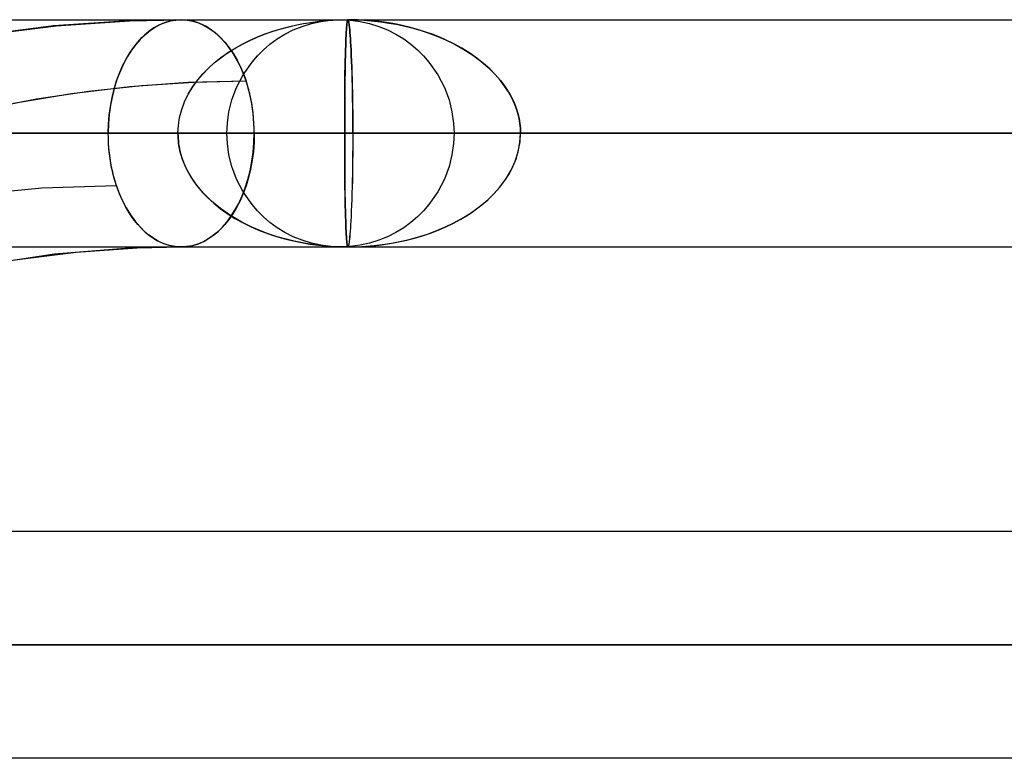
# Model space of a CAD drawing. Header units: millimetres. Extents: x -49.5 to 48, y -16 to 42.2.
# Tile 9 of 34: x -18.7 to -14.4, y 36.8 to 40. Entities that reach past the tile are written whole.
import ezdxf

# ---------------------------------------------------------------- set-up
doc = ezdxf.new("R2010")
doc.units = ezdxf.units.MM
doc.layers.add('MAIN-1', color=7, linetype='Continuous')
doc.layers.add('MAIN-2', color=7, linetype='Continuous')

msp = doc.modelspace()

# ---------------------------------------------------------------- linework, layer by layer
at = {"layer": 'MAIN-1'}
for p, q in [((-19.1, 40.0093), (-18.5112, 40.0093)), ((-18.5579, 39.9816), (-18.8887, 39.9394)), ((-18.226, 40.0046), (-18.5579, 39.9816)), ((-18.5112, 40.0093), (-17.8993, 40.0093)), ((-17.9958, 40.0093), (-18.226, 40.0046)), ((-17.9688, 40.0075), (-17.9958, 40.0093)), ((-17.9958, 40.0093), (-17.2622, 40.0093)), ((-17.9416, 40.0021), (-17.9688, 40.0075)), ((-17.9145, 39.993), (-17.9416, 40.0021)), ((-17.8879, 39.9803), (-17.9145, 39.993)), ((-17.8993, 40.0093), (-17.2622, 40.0093)), ((-17.8621, 39.9639), (-17.8879, 39.9803)), ((-17.2679, 39.977), (-17.2687, 39.9659)), ((-17.2673, 39.9843), (-17.2679, 39.977)), ((-17.2667, 39.9905), (-17.2673, 39.9843)), ((-17.266, 39.9964), (-17.2667, 39.9905)), ((-17.2652, 40.0015), (-17.266, 39.9964)), ((-17.2643, 40.0056), (-17.2652, 40.0015)), ((-17.2633, 40.0083), (-17.2643, 40.0056)), ((-17.2622, 40.0093), (-17.2633, 40.0083)), ((-17.2622, 40.0093), (-15.7215, 40.0093)), ((-15.7215, 40.0093), (-13.9998, 40.0093)), ((-17.8374, 39.9441), (-17.8621, 39.9639)), ((-17.814, 39.9213), (-17.8374, 39.9441)), ((-17.2702, 39.9404), (-17.2708, 39.9262)), ((-17.2694, 39.9537), (-17.2702, 39.9404)), ((-17.2687, 39.9659), (-17.2694, 39.9537)), ((-17.792, 39.8957), (-17.814, 39.9213)), ((-17.7718, 39.8677), (-17.792, 39.8957)), ((-17.2719, 39.8954), (-17.2725, 39.8759)), ((-17.2714, 39.9111), (-17.2719, 39.8954)), ((-17.2708, 39.9262), (-17.2714, 39.9111)), ((-17.7535, 39.8378), (-17.7718, 39.8677)), ((-17.2731, 39.8521), (-17.2736, 39.8273)), ((-17.2725, 39.8759), (-17.2731, 39.8521)), ((-17.7371, 39.8062), (-17.7535, 39.8378)), ((-17.7229, 39.7734), (-17.7371, 39.8062)), ((-17.2741, 39.8014), (-17.2745, 39.7747)), ((-17.2736, 39.8273), (-17.2741, 39.8014)), ((-17.7105, 39.7397), (-17.7229, 39.7734)), ((-17.2745, 39.7747), (-17.2749, 39.7472)), ((-18.4789, 39.6852), (-18.2227, 39.7155)), ((-18.2227, 39.7155), (-17.9666, 39.7337)), ((-17.9666, 39.7337), (-17.7105, 39.7397)), ((-17.7047, 39.7213), (-17.7105, 39.7397)), ((-17.6993, 39.7023), (-17.7047, 39.7213)), ((-17.2752, 39.719), (-17.2755, 39.6902)), ((-17.2749, 39.7472), (-17.2752, 39.719)), ((-18.735, 39.6427), (-18.4789, 39.6852)), ((-17.6943, 39.6827), (-17.6993, 39.7023)), ((-17.6898, 39.6625), (-17.6943, 39.6827)), ((-17.2755, 39.6902), (-17.2757, 39.6609)), ((-17.6858, 39.6418), (-17.6898, 39.6625)), ((-17.6824, 39.6207), (-17.6858, 39.6418)), ((-17.2759, 39.6311), (-17.276, 39.6009)), ((-17.2757, 39.6609), (-17.2759, 39.6311)), ((-17.6796, 39.599), (-17.6824, 39.6207)), ((-17.6774, 39.577), (-17.6796, 39.599)), ((-17.276, 39.6009), (-17.2761, 39.5705)), ((-17.6758, 39.5547), (-17.6774, 39.577)), ((-17.6748, 39.5321), (-17.6758, 39.5547)), ((-17.2761, 39.5399), (-17.2762, 39.5093)), ((-17.2761, 39.5705), (-17.2761, 39.5399)), ((-17.6756, 39.4676), (-17.6744, 39.5093)), ((-17.6744, 39.5093), (-17.6748, 39.5321)), ((-17.2762, 39.5093), (-17.6744, 39.5093)), ((-17.2762, 39.5093), (-17.2762, 39.4792)), ((-17.2762, 39.5093), (10.4762, 39.5093)), ((-17.6789, 39.4261), (-17.6756, 39.4676)), ((-17.2762, 39.4792), (-17.2762, 39.4491)), ((-17.6844, 39.385), (-17.6789, 39.4261)), ((-17.2762, 39.4491), (-17.2762, 39.4188)), ((-17.2762, 39.4188), (-17.2762, 39.3887)), ((-17.6922, 39.3448), (-17.6844, 39.385)), ((-17.2762, 39.3887), (-17.2761, 39.3588)), ((-17.7021, 39.3059), (-17.6922, 39.3448)), ((-17.2761, 39.3588), (-17.2759, 39.3292)), ((-17.2759, 39.3292), (-17.2757, 39.3)), ((-17.714, 39.2687), (-17.7021, 39.3059)), ((-17.2757, 39.3), (-17.2753, 39.2715)), ((-17.7276, 39.2336), (-17.714, 39.2687)), ((-17.2753, 39.2715), (-17.2749, 39.2436)), ((-17.2749, 39.2436), (-17.2744, 39.2167)), ((-17.7594, 39.1705), (-17.7428, 39.2008)), ((-17.7428, 39.2008), (-17.7276, 39.2336)), ((-17.2744, 39.2167), (-17.2738, 39.1908)), ((-17.777, 39.1429), (-17.7594, 39.1705)), ((-17.2738, 39.1908), (-17.2731, 39.166)), ((-17.2731, 39.166), (-17.2725, 39.1426)), ((-17.8144, 39.0964), (-17.7955, 39.1182)), ((-17.7955, 39.1182), (-17.777, 39.1429)), ((-17.2725, 39.1426), (-17.2719, 39.1234)), ((-17.2719, 39.1234), (-17.2714, 39.1076)), ((-17.2714, 39.1076), (-17.2708, 39.0926)), ((-17.8542, 39.0604), (-17.834, 39.0772)), ((-17.834, 39.0772), (-17.8144, 39.0964)), ((-17.2708, 39.0926), (-17.2702, 39.0783)), ((-17.2702, 39.0783), (-17.2695, 39.065)), ((-17.2695, 39.065), (-17.2687, 39.0527)), ((-17.9446, 39.0157), (-17.9203, 39.0233)), ((-17.9203, 39.0233), (-17.8971, 39.0334)), ((-17.8971, 39.0334), (-17.8752, 39.0458)), ((-17.8752, 39.0458), (-17.8542, 39.0604)), ((-17.2687, 39.0527), (-17.2679, 39.0415)), ((-17.2679, 39.0415), (-17.2673, 39.0343)), ((-17.2673, 39.0343), (-17.2666, 39.028)), ((-17.2666, 39.028), (-17.2659, 39.0221)), ((-17.2659, 39.0221), (-17.2651, 39.0169)), ((-18.5538, 38.9768), (-18.8745, 38.9286)), ((-18.7285, 38.9532), (-18.459, 38.9869)), ((-18.2248, 39.0037), (-18.5538, 38.9768)), ((-18.459, 38.9869), (-18.1899, 39.0053)), ((-17.9957, 39.0093), (-18.2248, 39.0037)), ((-18.1899, 39.0053), (-17.9957, 39.0093)), ((-17.9957, 39.0093), (-17.9699, 39.0109)), ((-17.9957, 39.0093), (-17.8757, 39.0093)), ((-17.9957, 39.0093), (-17.2622, 39.0093)), ((-17.9699, 39.0109), (-17.9446, 39.0157)), ((-17.8757, 39.0093), (-17.7546, 39.0093)), ((-17.7546, 39.0093), (-17.6327, 39.0093)), ((-17.6327, 39.0093), (-17.5099, 39.0093)), ((-17.5099, 39.0093), (-17.3864, 39.0093)), ((-17.3864, 39.0093), (-17.2622, 39.0093)), ((-17.2651, 39.0169), (-17.2642, 39.0129)), ((-17.2642, 39.0129), (-17.2632, 39.0102)), ((-17.2632, 39.0102), (-17.2622, 39.0093)), ((-17.2622, 39.0093), (-15.7215, 39.0093)), ((-15.7215, 39.0093), (-13.9998, 39.0093)), ((-23.9555, 37.7591), (16.0445, 37.7591))]:
    msp.add_line(p, q, dxfattribs=at)
at = {"layer": 'MAIN-2'}
for p, q in [((-18.8701, 39.9423), (-18.5472, 39.9826)), ((-18.5472, 39.9826), (-18.2242, 40.0047)), ((-18.2242, 40.0047), (-17.9958, 40.0093)), ((-18.1163, 39.9728), (-18.1373, 39.9581)), ((-18.1307, 39.9631), (-18.1104, 39.9764)), ((-18.0944, 39.9852), (-18.1163, 39.9728)), ((-18.1104, 39.9764), (-18.0892, 39.9877)), ((-18.0712, 39.9953), (-18.0944, 39.9852)), ((-18.0892, 39.9877), (-18.0668, 39.9969)), ((-18.0469, 40.0029), (-18.0712, 39.9953)), ((-18.0668, 39.9969), (-18.0434, 40.0037)), ((-18.0216, 40.0076), (-18.0469, 40.0029)), ((-18.0434, 40.0037), (-18.0193, 40.0079)), ((-17.9958, 40.0093), (-18.0216, 40.0076)), ((-18.0193, 40.0079), (-17.9946, 40.0093)), ((-17.9946, 40.0093), (-17.9695, 40.0076)), ((-17.9695, 40.0076), (-17.9444, 40.0028)), ((-17.9444, 40.0028), (-17.9193, 39.9949)), ((-17.9193, 39.9949), (-17.8946, 39.9839)), ((-17.8946, 39.9839), (-17.8705, 39.9697)), ((-17.5573, 39.9691), (-17.5171, 39.9796)), ((-17.5561, 39.9695), (-17.5164, 39.9798)), ((-17.5171, 39.9796), (-17.4873, 39.9863)), ((-17.5164, 39.9798), (-17.4867, 39.9865)), ((-17.5025, 39.9641), (-17.4637, 39.9799)), ((-17.4873, 39.9863), (-17.4577, 39.9921)), ((-17.4867, 39.9865), (-17.457, 39.9923)), ((-17.4637, 39.9799), (-17.4231, 39.9925)), ((-17.4577, 39.9921), (-17.4249, 39.9975)), ((-17.457, 39.9923), (-17.4242, 39.9976)), ((-17.4249, 39.9975), (-17.389, 40.0022)), ((-17.4242, 39.9976), (-17.3883, 40.0023)), ((-17.4231, 39.9925), (-17.3812, 40.0018)), ((-17.389, 40.0022), (-17.3498, 40.0059)), ((-17.3883, 40.0023), (-17.3493, 40.006)), ((-17.3812, 40.0018), (-17.3383, 40.0074)), ((-17.3498, 40.0059), (-17.3076, 40.0084)), ((-17.3493, 40.006), (-17.3073, 40.0084)), ((-17.3383, 40.0074), (-17.2949, 40.0093)), ((-17.3076, 40.0084), (-17.2622, 40.0093)), ((-17.3073, 40.0084), (-17.2622, 40.0093)), ((-17.2949, 40.0093), (-17.2515, 40.0074)), ((-17.2687, 39.9659), (-17.2679, 39.977)), ((-17.2679, 39.977), (-17.2672, 39.9842)), ((-17.2672, 39.9842), (-17.2666, 39.9906)), ((-17.2666, 39.9906), (-17.2659, 39.9964)), ((-17.2659, 39.9964), (-17.2651, 40.0016)), ((-17.2651, 40.0016), (-17.2642, 40.0056)), ((-17.2642, 40.0056), (-17.2632, 40.0083)), ((-17.2632, 40.0083), (-17.2622, 40.0093)), ((-17.2622, 40.0093), (-17.2608, 40.008)), ((-17.2622, 40.0093), (-17.2076, 40.008)), ((-17.2154, 40.0084), (-17.2622, 40.0093)), ((-17.2609, 40.0081), (-17.2622, 40.0093)), ((-17.2622, 40.0093), (-14.444, 40.0093)), ((-17.2597, 40.0049), (-17.2609, 40.0081)), ((-17.2608, 40.008), (-17.2596, 40.0047)), ((-17.2586, 40.0003), (-17.2597, 40.0049)), ((-17.2596, 40.0047), (-17.2585, 39.9999)), ((-17.2577, 39.9948), (-17.2586, 40.0003)), ((-17.2585, 39.9999), (-17.2575, 39.9944)), ((-17.2568, 39.9889), (-17.2577, 39.9948)), ((-17.2575, 39.9944), (-17.2568, 39.9887)), ((-17.2561, 39.9832), (-17.2568, 39.9889)), ((-17.2568, 39.9887), (-17.2561, 39.9832)), ((-17.2561, 39.9832), (-17.2554, 39.9767)), ((-17.2554, 39.9767), (-17.2561, 39.9832)), ((-17.2554, 39.9767), (-17.2543, 39.9654)), ((-17.2543, 39.9654), (-17.2554, 39.9767)), ((-17.2515, 40.0074), (-17.2086, 40.0018)), ((-17.1732, 40.006), (-17.2154, 40.0084)), ((-17.2086, 40.0018), (-17.1666, 39.9925)), ((-17.2076, 40.008), (-17.1592, 40.0046)), ((-17.1354, 40.0024), (-17.1732, 40.006)), ((-17.1666, 39.9925), (-17.1261, 39.9799)), ((-17.1592, 40.0046), (-17.1172, 39.9999)), ((-17.1021, 39.9981), (-17.1354, 40.0024)), ((-17.1261, 39.9799), (-17.0873, 39.9641)), ((-17.1172, 39.9999), (-17.0814, 39.9947)), ((-17.0732, 39.9935), (-17.1021, 39.9981)), ((-17.0814, 39.9947), (-17.0518, 39.9895)), ((-17.0488, 39.989), (-17.0732, 39.9935)), ((-17.0518, 39.9895), (-17.0226, 39.9835)), ((-17.0239, 39.9838), (-17.0488, 39.989)), ((-16.987, 39.975), (-17.0239, 39.9838)), ((-17.0226, 39.9835), (-16.9799, 39.9732)), ((-16.9518, 39.9653), (-16.987, 39.975)), ((-16.9799, 39.9732), (-16.9395, 39.9615)), ((-18.1874, 39.9106), (-18.1691, 39.9303)), ((-18.1575, 39.9413), (-18.177, 39.9222)), ((-18.1691, 39.9303), (-18.1502, 39.9477)), ((-18.1373, 39.9581), (-18.1575, 39.9413)), ((-18.1502, 39.9477), (-18.1307, 39.9631)), ((-17.8705, 39.9697), (-17.8472, 39.9525)), ((-17.8472, 39.9525), (-17.825, 39.9325)), ((-17.825, 39.9325), (-17.8039, 39.9101)), ((-17.695, 39.9178), (-17.6637, 39.9317)), ((-17.6937, 39.9184), (-17.6621, 39.9324)), ((-17.6637, 39.9317), (-17.6303, 39.945)), ((-17.6621, 39.9324), (-17.6287, 39.9457)), ((-17.6303, 39.945), (-17.5949, 39.9575)), ((-17.6287, 39.9457), (-17.5933, 39.9581)), ((-17.5949, 39.9575), (-17.5573, 39.9691)), ((-17.5933, 39.9581), (-17.5561, 39.9695)), ((-17.5734, 39.9245), (-17.5391, 39.9455)), ((-17.5391, 39.9455), (-17.5025, 39.9641)), ((-17.2708, 39.9261), (-17.2702, 39.9403)), ((-17.2702, 39.9403), (-17.2694, 39.9536)), ((-17.2694, 39.9536), (-17.2687, 39.9659)), ((-17.2543, 39.9654), (-17.2532, 39.953)), ((-17.2532, 39.953), (-17.2543, 39.9654)), ((-17.2532, 39.953), (-17.2521, 39.9395)), ((-17.2521, 39.9395), (-17.2532, 39.953)), ((-17.2521, 39.9395), (-17.2512, 39.9253)), ((-17.2512, 39.9253), (-17.2521, 39.9395)), ((-17.0873, 39.9641), (-17.0506, 39.9455)), ((-17.0506, 39.9455), (-17.0163, 39.9245)), ((-16.9184, 39.9547), (-16.9518, 39.9653)), ((-16.9395, 39.9615), (-16.9014, 39.9488)), ((-16.8869, 39.9435), (-16.9184, 39.9547)), ((-16.9014, 39.9488), (-16.8656, 39.9352)), ((-16.857, 39.9317), (-16.8869, 39.9435)), ((-16.8656, 39.9352), (-16.8322, 39.9209)), ((-16.829, 39.9195), (-16.857, 39.9317)), ((-18.2226, 39.8634), (-18.2053, 39.8883)), ((-18.196, 39.9003), (-18.2145, 39.8756)), ((-18.2053, 39.8883), (-18.1874, 39.9106)), ((-18.177, 39.9222), (-18.196, 39.9003)), ((-17.8039, 39.9101), (-17.7843, 39.8855)), ((-17.7901, 39.8644), (-17.756, 39.8856)), ((-17.7896, 39.8647), (-17.7555, 39.8859)), ((-17.7843, 39.8855), (-17.7661, 39.859)), ((-17.756, 39.8856), (-17.7242, 39.9033)), ((-17.7555, 39.8859), (-17.7234, 39.9036)), ((-17.7242, 39.9033), (-17.695, 39.9178)), ((-17.7234, 39.9036), (-17.6937, 39.9184)), ((-17.6342, 39.8765), (-17.6052, 39.9013)), ((-17.6052, 39.9013), (-17.5734, 39.9245)), ((-17.2725, 39.8761), (-17.2719, 39.8954)), ((-17.2719, 39.8954), (-17.2714, 39.9111)), ((-17.2714, 39.9111), (-17.2708, 39.9261)), ((-17.2512, 39.9253), (-17.2503, 39.9105)), ((-17.2503, 39.9105), (-17.2512, 39.9253)), ((-17.2503, 39.9105), (-17.2494, 39.8952)), ((-17.2494, 39.8952), (-17.2503, 39.9105)), ((-17.2494, 39.8952), (-17.2484, 39.8758)), ((-17.2484, 39.876), (-17.2494, 39.8952)), ((-17.0163, 39.9245), (-16.9846, 39.9013)), ((-16.9846, 39.9013), (-16.9556, 39.8765)), ((-16.8322, 39.9209), (-16.7939, 39.9024)), ((-16.7964, 39.9037), (-16.829, 39.9195)), ((-16.7598, 39.8837), (-16.7964, 39.9037)), ((-16.7939, 39.9024), (-16.7513, 39.8787)), ((-18.2321, 39.848), (-18.2487, 39.8177)), ((-18.239, 39.836), (-18.2226, 39.8634)), ((-18.2145, 39.8756), (-18.2321, 39.848)), ((-17.8507, 39.8188), (-17.8216, 39.842)), ((-17.8503, 39.8191), (-17.8212, 39.8424)), ((-17.8216, 39.842), (-17.7901, 39.8644)), ((-17.8212, 39.8424), (-17.7896, 39.8647)), ((-17.7661, 39.859), (-17.7496, 39.8308)), ((-17.6841, 39.8231), (-17.6606, 39.8503)), ((-17.6606, 39.8503), (-17.6342, 39.8765)), ((-17.2738, 39.8279), (-17.2731, 39.8527)), ((-17.2731, 39.8527), (-17.2725, 39.8761)), ((-17.2472, 39.8523), (-17.2484, 39.876)), ((-17.2484, 39.8758), (-17.2473, 39.8516)), ((-17.2473, 39.8516), (-17.2462, 39.8265)), ((-17.246, 39.8272), (-17.2472, 39.8523)), ((-16.9556, 39.8765), (-16.9292, 39.8503)), ((-16.9292, 39.8503), (-16.9057, 39.8231)), ((-16.7256, 39.8625), (-16.7598, 39.8837)), ((-16.7513, 39.8787), (-16.7122, 39.8534)), ((-16.6938, 39.8402), (-16.7256, 39.8625)), ((-16.7122, 39.8534), (-16.6764, 39.8267)), ((-18.2684, 39.774), (-18.2544, 39.8061)), ((-18.2487, 39.8177), (-18.2639, 39.7849)), ((-18.2544, 39.8061), (-18.239, 39.836)), ((-17.8772, 39.7948), (-17.8507, 39.8188)), ((-17.8768, 39.7951), (-17.8503, 39.8191)), ((-17.7496, 39.8308), (-17.7349, 39.8014)), ((-17.7349, 39.8014), (-17.7219, 39.7709)), ((-17.7233, 39.7671), (-17.6841, 39.8231)), ((-17.2749, 39.7751), (-17.2744, 39.802)), ((-17.2744, 39.802), (-17.2738, 39.8279)), ((-17.2462, 39.8265), (-17.2453, 39.8005)), ((-17.2449, 39.801), (-17.246, 39.8272)), ((-17.2453, 39.8005), (-17.2444, 39.7736)), ((-17.2439, 39.7738), (-17.2449, 39.801)), ((-16.9057, 39.8231), (-16.8665, 39.7671)), ((-16.6645, 39.817), (-16.6938, 39.8402)), ((-16.6764, 39.8267), (-16.644, 39.7989)), ((-16.6376, 39.793), (-16.6645, 39.817)), ((-16.644, 39.7989), (-16.615, 39.77)), ((-18.2809, 39.7399), (-18.2684, 39.774)), ((-18.2639, 39.7849), (-18.2775, 39.7498)), ((-17.9225, 39.745), (-17.9011, 39.7702)), ((-17.9223, 39.7453), (-17.9008, 39.7705)), ((-17.9011, 39.7702), (-17.8772, 39.7948)), ((-17.9008, 39.7705), (-17.8768, 39.7951)), ((-17.7525, 39.7108), (-17.7233, 39.7671)), ((-17.7219, 39.7709), (-17.7105, 39.7397)), ((-17.2753, 39.7472), (-17.2749, 39.7751)), ((-17.2444, 39.7736), (-17.2437, 39.746)), ((-17.2431, 39.7458), (-17.2439, 39.7738)), ((-16.8665, 39.7671), (-16.8373, 39.7108)), ((-16.6132, 39.7683), (-16.6376, 39.793)), ((-16.615, 39.77), (-16.5892, 39.7402)), ((-16.5913, 39.743), (-16.6132, 39.7683)), ((-18.4022, 39.6955), (-18.1716, 39.7201)), ((-18.2894, 39.7126), (-18.2993, 39.6738)), ((-18.2918, 39.704), (-18.2809, 39.7399)), ((-18.2775, 39.7498), (-18.2894, 39.7126)), ((-18.1716, 39.7201), (-17.9411, 39.7348)), ((-17.9649, 39.6814), (-17.9449, 39.7145)), ((-17.9648, 39.6816), (-17.9447, 39.7147)), ((-17.9449, 39.7145), (-17.9225, 39.745)), ((-17.9447, 39.7147), (-17.9223, 39.7453)), ((-17.9411, 39.7348), (-17.7105, 39.7397)), ((-17.7044, 39.7202), (-17.7105, 39.7397)), ((-17.6988, 39.7003), (-17.7044, 39.7202)), ((-17.2759, 39.6895), (-17.2757, 39.7187)), ((-17.2757, 39.7187), (-17.2753, 39.7472)), ((-17.2437, 39.746), (-17.243, 39.7177)), ((-17.2423, 39.7171), (-17.2431, 39.7458)), ((-17.243, 39.7177), (-17.2424, 39.6889)), ((-17.2417, 39.6879), (-17.2423, 39.7171)), ((-16.5719, 39.7173), (-16.5913, 39.743)), ((-16.5892, 39.7402), (-16.5669, 39.7099)), ((-16.5548, 39.6913), (-16.5719, 39.7173)), ((-18.6328, 39.6611), (-18.4022, 39.6955)), ((-18.2993, 39.6738), (-18.3071, 39.6336)), ((-18.3008, 39.6666), (-18.2918, 39.704)), ((-17.9813, 39.6476), (-17.9649, 39.6814)), ((-17.9812, 39.6479), (-17.9648, 39.6816)), ((-17.7729, 39.656), (-17.7525, 39.7108)), ((-17.6937, 39.68), (-17.6988, 39.7003)), ((-17.6892, 39.6593), (-17.6937, 39.68)), ((-17.2761, 39.6599), (-17.2759, 39.6895)), ((-17.2424, 39.6889), (-17.2419, 39.6596)), ((-17.2413, 39.6583), (-17.2417, 39.6879)), ((-16.8373, 39.7108), (-16.8169, 39.656)), ((-16.5669, 39.7099), (-16.5479, 39.6791)), ((-16.5403, 39.665), (-16.5548, 39.6913)), ((-16.5479, 39.6791), (-16.5322, 39.648)), ((-18.8634, 39.617), (-18.6328, 39.6611)), ((-18.313, 39.5887), (-18.3079, 39.628)), ((-18.3071, 39.6336), (-18.3126, 39.5925)), ((-18.3079, 39.628), (-18.3008, 39.6666)), ((-17.994, 39.6135), (-17.9812, 39.6479)), ((-17.994, 39.6134), (-17.9813, 39.6476)), ((-17.7859, 39.6036), (-17.7729, 39.656)), ((-17.6853, 39.6384), (-17.6892, 39.6593)), ((-17.682, 39.6173), (-17.6853, 39.6384)), ((-17.2762, 39.6299), (-17.2761, 39.6599)), ((-17.2762, 39.5997), (-17.2762, 39.6299)), ((-17.2419, 39.6596), (-17.2414, 39.6299)), ((-17.2414, 39.6299), (-17.2411, 39.6)), ((-17.241, 39.6285), (-17.2413, 39.6583)), ((-17.2408, 39.5985), (-17.241, 39.6285)), ((-16.8169, 39.656), (-16.8039, 39.6036)), ((-16.5281, 39.6386), (-16.5403, 39.665)), ((-16.5322, 39.648), (-16.5199, 39.6168)), ((-16.5183, 39.6122), (-16.5281, 39.6386)), ((-18.316, 39.549), (-18.313, 39.5887)), ((-18.3126, 39.5925), (-18.3159, 39.5509)), ((-18.0031, 39.5789), (-17.994, 39.6135)), ((-18.0031, 39.5788), (-17.994, 39.6134)), ((-17.7928, 39.5546), (-17.7859, 39.6036)), ((-17.6793, 39.5959), (-17.682, 39.6173)), ((-17.6772, 39.5744), (-17.6793, 39.5959)), ((-17.2762, 39.5695), (-17.2762, 39.5997)), ((-17.2411, 39.6), (-17.2409, 39.5698)), ((-17.2407, 39.5686), (-17.2408, 39.5985)), ((-16.8039, 39.6036), (-16.797, 39.5546)), ((-16.5199, 39.6168), (-16.5109, 39.5858)), ((-16.5109, 39.5858), (-16.5183, 39.6122)), ((-16.5109, 39.5858), (-16.5085, 39.5749)), ((-16.5085, 39.5749), (-16.5109, 39.5858)), ((-18.3159, 39.5509), (-18.3171, 39.5093)), ((-18.3171, 39.5093), (-18.316, 39.549)), ((-18.0104, 39.5093), (-18.0085, 39.5441)), ((-18.0104, 39.5093), (-18.0085, 39.544)), ((-18.0085, 39.5441), (-18.0031, 39.5789)), ((-18.0085, 39.544), (-18.0031, 39.5788)), ((-17.7949, 39.5093), (-17.7928, 39.5546)), ((-17.6756, 39.5528), (-17.6772, 39.5744)), ((-17.6747, 39.531), (-17.6756, 39.5528)), ((-17.2762, 39.5393), (-17.2762, 39.5695)), ((-17.2762, 39.5093), (-17.2762, 39.5393)), ((-17.2409, 39.5698), (-17.2407, 39.5395)), ((-17.2407, 39.5388), (-17.2407, 39.5686)), ((-17.2407, 39.5395), (-17.2407, 39.5093)), ((-17.2407, 39.5093), (-17.2407, 39.5388)), ((-16.797, 39.5546), (-16.7949, 39.5093)), ((-16.5085, 39.5749), (-16.5064, 39.564)), ((-16.5064, 39.564), (-16.5085, 39.5749)), ((-16.5064, 39.564), (-16.5048, 39.5531)), ((-16.5048, 39.5531), (-16.5064, 39.564)), ((-16.5048, 39.5531), (-16.5035, 39.5421)), ((-16.5035, 39.5421), (-16.5048, 39.5531)), ((-16.5035, 39.5421), (-16.5026, 39.5312)), ((-16.5026, 39.5312), (-16.5035, 39.5421)), ((-18.0104, 39.5093), (-24.2144, 39.5093)), ((-23.2144, 39.5093), (-17.2407, 39.5093)), ((-17.2407, 39.5093), (-23.2144, 39.5093)), ((-20.3861, 39.5093), (-18.0104, 39.5093)), ((-18.0104, 39.5093), (-18.3171, 39.5093)), ((-18.3171, 39.5093), (-18.0104, 39.5093)), ((-18.3168, 39.4875), (-18.3171, 39.5093)), ((-18.3167, 39.4865), (-18.3171, 39.5093)), ((-18.0104, 39.5093), (-18.0102, 39.4983)), ((-18.0102, 39.4983), (-18.0104, 39.5093)), ((-18.0102, 39.4983), (-18.0096, 39.4873)), ((-18.0096, 39.4873), (-18.0102, 39.4983)), ((-17.7949, 39.5093), (-13.0607, 39.5093)), ((-17.7928, 39.4639), (-17.7949, 39.5093)), ((-17.6744, 39.5093), (-17.6755, 39.4695)), ((-17.6744, 39.5093), (-17.6747, 39.531)), ((-17.6744, 39.5093), (-17.2762, 39.5093)), ((-17.2761, 39.4786), (-17.2762, 39.5093)), ((10.4762, 39.5093), (-17.2762, 39.5093)), ((-17.2407, 39.5093), (-17.2407, 39.4789)), ((-13.0607, 39.5093), (-17.2407, 39.5093)), ((-17.2407, 39.5093), (-17.2407, 39.4787)), ((-17.2407, 39.5093), (-13.0607, 39.5093)), ((-16.7949, 39.5093), (-16.797, 39.4639)), ((-16.7949, 39.5093), (-12.2869, 39.5093)), ((-16.5044, 39.4684), (-16.5018, 39.5093)), ((-16.5036, 39.4719), (-16.5018, 39.5093)), ((-16.5026, 39.5312), (-16.502, 39.5202)), ((-16.502, 39.5202), (-16.5026, 39.5312)), ((-16.502, 39.5202), (-16.5018, 39.5093)), ((-16.5018, 39.5093), (-16.502, 39.5202)), ((-16.5018, 39.5093), (9.7018, 39.5093)), ((9.7018, 39.5093), (-16.5018, 39.5093)), ((-12.2847, 39.5093), (-16.5018, 39.5093)), ((-16.5018, 39.5093), (-12.2847, 39.5093)), ((-18.3159, 39.4658), (-18.3168, 39.4875)), ((-18.3157, 39.4639), (-18.3167, 39.4865)), ((-18.3143, 39.4441), (-18.3159, 39.4658)), ((-18.3141, 39.4415), (-18.3157, 39.4639)), ((-18.0096, 39.4873), (-18.0087, 39.4764)), ((-18.0087, 39.4764), (-18.0096, 39.4873)), ((-18.0087, 39.4764), (-18.0075, 39.4654)), ((-18.0075, 39.4654), (-18.0087, 39.4764)), ((-18.0075, 39.4654), (-18.0059, 39.4545)), ((-18.0059, 39.4545), (-18.0075, 39.4654)), ((-18.0059, 39.4545), (-18.0039, 39.4436)), ((-18.0039, 39.4436), (-18.0059, 39.4545)), ((-17.7859, 39.4149), (-17.7928, 39.4639)), ((-17.6755, 39.4695), (-17.6785, 39.4298)), ((-17.2761, 39.448), (-17.2761, 39.4786)), ((-17.2407, 39.4789), (-17.2409, 39.4484)), ((-17.2407, 39.4787), (-17.2408, 39.4481)), ((-16.797, 39.4639), (-16.8039, 39.4149)), ((-16.5122, 39.4275), (-16.5044, 39.4684)), ((-16.5104, 39.4359), (-16.5036, 39.4719)), ((-18.3122, 39.4226), (-18.3143, 39.4441)), ((-18.3119, 39.4195), (-18.3141, 39.4415)), ((-18.3095, 39.4012), (-18.3122, 39.4226)), ((-18.3091, 39.3978), (-18.3119, 39.4195)), ((-18.0039, 39.4436), (-18.0016, 39.4327)), ((-18.0016, 39.4327), (-18.0039, 39.4436)), ((-18.0016, 39.4327), (-17.9941, 39.4053)), ((-17.9905, 39.3947), (-18.0016, 39.4327)), ((-17.7729, 39.3626), (-17.7859, 39.4149)), ((-17.6785, 39.4298), (-17.6835, 39.3905)), ((-17.276, 39.4176), (-17.2761, 39.448)), ((-17.2759, 39.3875), (-17.276, 39.4176)), ((-17.2412, 39.418), (-17.2415, 39.3878)), ((-17.2409, 39.4484), (-17.2412, 39.418)), ((-17.241, 39.4178), (-17.2412, 39.3878)), ((-17.2408, 39.4481), (-17.241, 39.4178)), ((-16.8039, 39.4149), (-16.8169, 39.3626)), ((-16.5252, 39.3869), (-16.5122, 39.4275)), ((-16.5203, 39.4001), (-16.5104, 39.4359)), ((-18.3062, 39.3801), (-18.3095, 39.4012)), ((-18.3057, 39.3767), (-18.3091, 39.3978)), ((-18.3023, 39.3592), (-18.3062, 39.3801)), ((-18.3017, 39.356), (-18.3057, 39.3767)), ((-17.9941, 39.4053), (-17.9843, 39.378)), ((-17.9745, 39.3566), (-17.9905, 39.3947)), ((-17.9843, 39.378), (-17.9721, 39.351)), ((-17.6835, 39.3905), (-17.6907, 39.352)), ((-17.2757, 39.3577), (-17.2759, 39.3875)), ((-17.2415, 39.3878), (-17.242, 39.3581)), ((-17.2412, 39.3878), (-17.2416, 39.3583)), ((-16.5511, 39.3329), (-16.5341, 39.3658)), ((-16.5435, 39.3468), (-16.5252, 39.3869)), ((-16.5341, 39.3658), (-16.5203, 39.4001)), ((-18.2978, 39.3386), (-18.3023, 39.3592)), ((-18.2972, 39.3358), (-18.3017, 39.356)), ((-18.2927, 39.3183), (-18.2978, 39.3386)), ((-18.2922, 39.3162), (-18.2972, 39.3358)), ((-17.9538, 39.3189), (-17.9745, 39.3566)), ((-17.9721, 39.351), (-17.9578, 39.3245)), ((-17.9578, 39.3245), (-17.9413, 39.2985)), ((-17.7525, 39.3077), (-17.7729, 39.3626)), ((-17.6907, 39.352), (-17.6997, 39.3146)), ((-17.2755, 39.3283), (-17.2757, 39.3577)), ((-17.2752, 39.2995), (-17.2755, 39.3283)), ((-17.2425, 39.3291), (-17.2431, 39.301)), ((-17.242, 39.3294), (-17.2426, 39.3013)), ((-17.242, 39.3581), (-17.2425, 39.3291)), ((-17.2416, 39.3583), (-17.242, 39.3294)), ((-16.8169, 39.3626), (-16.8373, 39.3077)), ((-16.571, 39.3017), (-16.5511, 39.3329)), ((-16.567, 39.3075), (-16.5435, 39.3468)), ((-18.2809, 39.2788), (-18.6092, 39.2682)), ((-18.2809, 39.2788), (-18.6092, 39.2682)), ((-18.2871, 39.2983), (-18.2927, 39.3183)), ((-18.2868, 39.2972), (-18.2922, 39.3162)), ((-18.2809, 39.2788), (-18.2871, 39.2983)), ((-18.2809, 39.2788), (-18.2868, 39.2972)), ((-18.2809, 39.2788), (-18.2686, 39.2451)), ((-18.2696, 39.2476), (-18.2809, 39.2788)), ((-17.9284, 39.2819), (-17.9538, 39.3189)), ((-17.9413, 39.2985), (-17.9226, 39.2733)), ((-17.8981, 39.2459), (-17.9284, 39.2819)), ((-17.7233, 39.2514), (-17.7525, 39.3077)), ((-17.7106, 39.2786), (-17.7231, 39.2445)), ((-17.6997, 39.3146), (-17.7106, 39.2786)), ((-17.2749, 39.2713), (-17.2752, 39.2995)), ((-17.2431, 39.301), (-17.2438, 39.2732)), ((-17.2426, 39.3013), (-17.2433, 39.2736)), ((-16.8373, 39.3077), (-16.8665, 39.2514)), ((-16.5941, 39.2713), (-16.567, 39.3075)), ((-16.5934, 39.2722), (-16.571, 39.3017)), ((-18.6092, 39.2682), (-18.9373, 39.2365)), ((-18.6092, 39.2682), (-18.9373, 39.2365)), ((-18.2566, 39.2172), (-18.2696, 39.2476)), ((-18.2686, 39.2451), (-18.2543, 39.2123)), ((-17.9226, 39.2733), (-17.9019, 39.2489)), ((-17.9019, 39.2489), (-17.8787, 39.2249)), ((-17.8631, 39.2112), (-17.8981, 39.2459)), ((-17.7231, 39.2445), (-17.7371, 39.2124)), ((-17.6841, 39.1954), (-17.7233, 39.2514)), ((-17.2745, 39.2438), (-17.2749, 39.2713)), ((-17.2741, 39.2171), (-17.2745, 39.2438)), ((-17.2445, 39.2458), (-17.2453, 39.2188)), ((-17.2441, 39.2461), (-17.2451, 39.2191)), ((-17.2438, 39.2732), (-17.2445, 39.2458)), ((-17.2433, 39.2736), (-17.2441, 39.2461)), ((-16.8665, 39.2514), (-16.9057, 39.1954)), ((-16.6494, 39.2141), (-16.6199, 39.2425)), ((-16.6445, 39.2186), (-16.618, 39.2445)), ((-16.6199, 39.2425), (-16.5941, 39.2713)), ((-16.618, 39.2445), (-16.5934, 39.2722)), ((-18.2419, 39.1877), (-18.2566, 39.2172)), ((-18.2543, 39.2123), (-18.238, 39.1807)), ((-17.8787, 39.2249), (-17.8529, 39.2014)), ((-17.8233, 39.1781), (-17.8631, 39.2112)), ((-17.8529, 39.2014), (-17.8245, 39.1785)), ((-17.7371, 39.2124), (-17.7525, 39.1826)), ((-17.6606, 39.1682), (-17.6841, 39.1954)), ((-17.2736, 39.1913), (-17.2741, 39.2171)), ((-17.2731, 39.1664), (-17.2736, 39.1913)), ((-17.2462, 39.1925), (-17.2473, 39.1671)), ((-17.2461, 39.1928), (-17.2472, 39.1673)), ((-17.2453, 39.2188), (-17.2462, 39.1925)), ((-17.2451, 39.2191), (-17.2461, 39.1928)), ((-16.9057, 39.1954), (-16.9292, 39.1682)), ((-16.702, 39.1721), (-16.6726, 39.1945)), ((-16.6826, 39.1866), (-16.6494, 39.2141)), ((-16.6726, 39.1945), (-16.6445, 39.2186)), ((-18.2254, 39.1595), (-18.2419, 39.1877)), ((-18.238, 39.1807), (-18.2197, 39.1508)), ((-18.2072, 39.133), (-18.2254, 39.1595)), ((-18.2197, 39.1508), (-18.1995, 39.1228)), ((-17.8245, 39.1785), (-17.7933, 39.1563)), ((-17.7788, 39.147), (-17.8233, 39.1781)), ((-17.7933, 39.1563), (-17.7596, 39.135)), ((-17.7689, 39.1551), (-17.7862, 39.1302)), ((-17.7525, 39.1826), (-17.7689, 39.1551)), ((-17.6342, 39.142), (-17.6606, 39.1682)), ((-17.2725, 39.1427), (-17.2731, 39.1664)), ((-17.2472, 39.1673), (-17.2484, 39.1429)), ((-17.2473, 39.1671), (-17.2484, 39.1428)), ((-16.9292, 39.1682), (-16.9556, 39.142)), ((-16.7644, 39.1321), (-16.7327, 39.1513)), ((-16.7598, 39.1347), (-16.7194, 39.16)), ((-16.7327, 39.1513), (-16.702, 39.1721)), ((-16.7194, 39.16), (-16.6826, 39.1866)), ((-18.1876, 39.1084), (-18.2072, 39.133)), ((-18.1995, 39.1228), (-18.1775, 39.0972)), ((-18.1665, 39.086), (-18.1876, 39.1084)), ((-17.8041, 39.1079), (-17.8224, 39.0882)), ((-17.7862, 39.1302), (-17.8041, 39.1079)), ((-17.7296, 39.1181), (-17.7788, 39.147)), ((-17.7596, 39.135), (-17.7232, 39.1147)), ((-17.6858, 39.0965), (-17.7296, 39.1181)), ((-17.7232, 39.1147), (-17.6938, 39.1002)), ((-17.6052, 39.1172), (-17.6342, 39.142)), ((-17.5734, 39.094), (-17.6052, 39.1172)), ((-17.2719, 39.1232), (-17.2725, 39.1427)), ((-17.2714, 39.1075), (-17.2719, 39.1232)), ((-17.2708, 39.0925), (-17.2714, 39.1075)), ((-17.2503, 39.1082), (-17.2513, 39.0934)), ((-17.2503, 39.1079), (-17.2512, 39.0931)), ((-17.2494, 39.1234), (-17.2503, 39.1082)), ((-17.2494, 39.1233), (-17.2503, 39.1079)), ((-17.2484, 39.1429), (-17.2494, 39.1234)), ((-17.2484, 39.1428), (-17.2494, 39.1233)), ((-16.9846, 39.1172), (-17.0163, 39.094)), ((-16.9556, 39.142), (-16.9846, 39.1172)), ((-16.8329, 39.0973), (-16.7979, 39.1141)), ((-16.8303, 39.0985), (-16.797, 39.1145)), ((-16.7979, 39.1141), (-16.7598, 39.1347)), ((-16.797, 39.1145), (-16.7644, 39.1321)), ((-18.1775, 39.0972), (-18.1541, 39.0744)), ((-18.1443, 39.066), (-18.1665, 39.086)), ((-18.1541, 39.0744), (-18.1294, 39.0546)), ((-18.121, 39.0488), (-18.1443, 39.066)), ((-17.8413, 39.0708), (-17.8608, 39.0555)), ((-17.8224, 39.0882), (-17.8413, 39.0708)), ((-17.6938, 39.1002), (-17.6721, 39.0904)), ((-17.65, 39.081), (-17.6858, 39.0965)), ((-17.6721, 39.0904), (-17.6485, 39.0805)), ((-17.6127, 39.0669), (-17.65, 39.081)), ((-17.6485, 39.0805), (-17.623, 39.0708)), ((-17.623, 39.0708), (-17.5956, 39.0613)), ((-17.574, 39.0542), (-17.6127, 39.0669)), ((-17.5956, 39.0613), (-17.5663, 39.0522)), ((-17.5391, 39.073), (-17.5734, 39.094)), ((-17.5025, 39.0544), (-17.5391, 39.073)), ((-17.2702, 39.0783), (-17.2708, 39.0925)), ((-17.2695, 39.065), (-17.2702, 39.0783)), ((-17.2687, 39.0528), (-17.2695, 39.065)), ((-17.2533, 39.0657), (-17.2544, 39.0533)), ((-17.2532, 39.0655), (-17.2543, 39.0532)), ((-17.2523, 39.0792), (-17.2533, 39.0657)), ((-17.2522, 39.0789), (-17.2532, 39.0655)), ((-17.2513, 39.0934), (-17.2523, 39.0792)), ((-17.2512, 39.0931), (-17.2522, 39.0789)), ((-17.0506, 39.073), (-17.0873, 39.0544)), ((-17.0163, 39.094), (-17.0506, 39.073)), ((-16.9556, 39.0521), (-16.9117, 39.0661)), ((-16.934, 39.0588), (-16.8989, 39.0706)), ((-16.9117, 39.0661), (-16.8708, 39.0812)), ((-16.8989, 39.0706), (-16.8643, 39.0838)), ((-16.8708, 39.0812), (-16.8329, 39.0973)), ((-16.8643, 39.0838), (-16.8303, 39.0985)), ((-18.1294, 39.0546), (-18.1036, 39.0382)), ((-18.0969, 39.0347), (-18.121, 39.0488)), ((-18.1036, 39.0382), (-18.077, 39.0255)), ((-18.0722, 39.0236), (-18.0969, 39.0347)), ((-18.077, 39.0255), (-18.0499, 39.0164)), ((-18.0471, 39.0157), (-18.0722, 39.0236)), ((-17.9247, 39.0217), (-17.9481, 39.0148)), ((-17.9023, 39.0308), (-17.9247, 39.0217)), ((-17.8811, 39.0421), (-17.9023, 39.0308)), ((-17.8608, 39.0555), (-17.8811, 39.0421)), ((-17.534, 39.0429), (-17.574, 39.0542)), ((-17.5663, 39.0522), (-17.535, 39.0435)), ((-17.535, 39.0435), (-17.5018, 39.0355)), ((-17.498, 39.0344), (-17.534, 39.0429)), ((-17.4637, 39.0386), (-17.5025, 39.0544)), ((-17.5018, 39.0355), (-17.4666, 39.0282)), ((-17.4547, 39.0258), (-17.498, 39.0344)), ((-17.4666, 39.0282), (-17.4295, 39.0218)), ((-17.4231, 39.026), (-17.4637, 39.0386)), ((-17.401, 39.0178), (-17.4547, 39.0258)), ((-17.4295, 39.0218), (-17.3904, 39.0166)), ((-17.3812, 39.0168), (-17.4231, 39.026)), ((-17.3368, 39.0117), (-17.401, 39.0178)), ((-17.2679, 39.0417), (-17.2687, 39.0528)), ((-17.2673, 39.0344), (-17.2679, 39.0417)), ((-17.2667, 39.0281), (-17.2673, 39.0344)), ((-17.266, 39.0222), (-17.2667, 39.0281)), ((-17.2652, 39.0171), (-17.266, 39.0222)), ((-17.2586, 39.0184), (-17.2597, 39.0137)), ((-17.2578, 39.023), (-17.2588, 39.0176)), ((-17.2577, 39.024), (-17.2586, 39.0184)), ((-17.257, 39.0289), (-17.2578, 39.023)), ((-17.2569, 39.0299), (-17.2577, 39.024)), ((-17.2562, 39.035), (-17.257, 39.0289)), ((-17.2562, 39.0356), (-17.2569, 39.0299)), ((-17.2555, 39.042), (-17.2562, 39.035)), ((-17.2555, 39.0419), (-17.2562, 39.0356)), ((-17.2544, 39.0533), (-17.2555, 39.042)), ((-17.2543, 39.0532), (-17.2555, 39.0419)), ((-17.1666, 39.026), (-17.2086, 39.0168)), ((-17.1261, 39.0386), (-17.1666, 39.026)), ((-17.1513, 39.0147), (-17.1145, 39.019)), ((-17.146, 39.0152), (-17.1, 39.0209)), ((-17.0873, 39.0544), (-17.1261, 39.0386)), ((-17.1145, 39.019), (-17.0779, 39.0244)), ((-17.1, 39.0209), (-17.062, 39.0271)), ((-17.0779, 39.0244), (-17.0415, 39.0311)), ((-17.062, 39.0271), (-17.032, 39.033)), ((-17.0415, 39.0311), (-17.0053, 39.039)), ((-17.032, 39.033), (-17.0024, 39.0397)), ((-17.0053, 39.039), (-16.9695, 39.0482)), ((-17.0024, 39.0397), (-16.9556, 39.0521)), ((-16.9695, 39.0482), (-16.934, 39.0588)), ((-18.9845, 39.0093), (-18.6618, 39.0093)), ((-18.6618, 39.0093), (-18.3317, 39.0093)), ((-18.3317, 39.0093), (-17.9957, 39.0093)), ((-18.0499, 39.0164), (-18.0227, 39.011)), ((-18.022, 39.0109), (-18.0471, 39.0157)), ((-18.0227, 39.011), (-17.9957, 39.0093)), ((-17.9969, 39.0093), (-18.022, 39.0109)), ((-17.9722, 39.0106), (-17.9969, 39.0093)), ((-17.9481, 39.0148), (-17.9722, 39.0106)), ((-17.3904, 39.0166), (-17.3495, 39.0126)), ((-17.3383, 39.0111), (-17.3812, 39.0168)), ((-17.3495, 39.0126), (-17.3067, 39.0101)), ((-17.2949, 39.0093), (-17.3383, 39.0111)), ((-17.2622, 39.0093), (-17.3368, 39.0117)), ((-17.3067, 39.0101), (-17.2622, 39.0093)), ((-17.2515, 39.0111), (-17.2949, 39.0093)), ((-17.2643, 39.013), (-17.2652, 39.0171)), ((-17.2633, 39.0103), (-17.2643, 39.013)), ((-17.2622, 39.0093), (-17.2633, 39.0103)), ((-17.2622, 39.0093), (-17.2001, 39.0109)), ((-17.2609, 39.0105), (-17.2622, 39.0093)), ((-17.2609, 39.0103), (-17.2622, 39.0093)), ((-17.2622, 39.0093), (-17.2251, 39.0099)), ((-17.2622, 39.0093), (-14.444, 39.0093)), ((-17.2597, 39.0137), (-17.2609, 39.0105)), ((-17.2598, 39.0133), (-17.2609, 39.0103)), ((-17.2588, 39.0176), (-17.2598, 39.0133)), ((-17.2086, 39.0168), (-17.2515, 39.0111)), ((-17.2251, 39.0099), (-17.1882, 39.0117)), ((-17.2001, 39.0109), (-17.146, 39.0152)), ((-17.1882, 39.0117), (-17.1513, 39.0147)), ((-27.4555, 37.2591), (19.5445, 37.2591)), ((19.5445, 37.2591), (-24.4555, 37.2591)), ((19.5445, 36.7591), (-24.4555, 36.7591))]:
    msp.add_line(p, q, dxfattribs=at)

doc.saveas('drawing.dxf')
